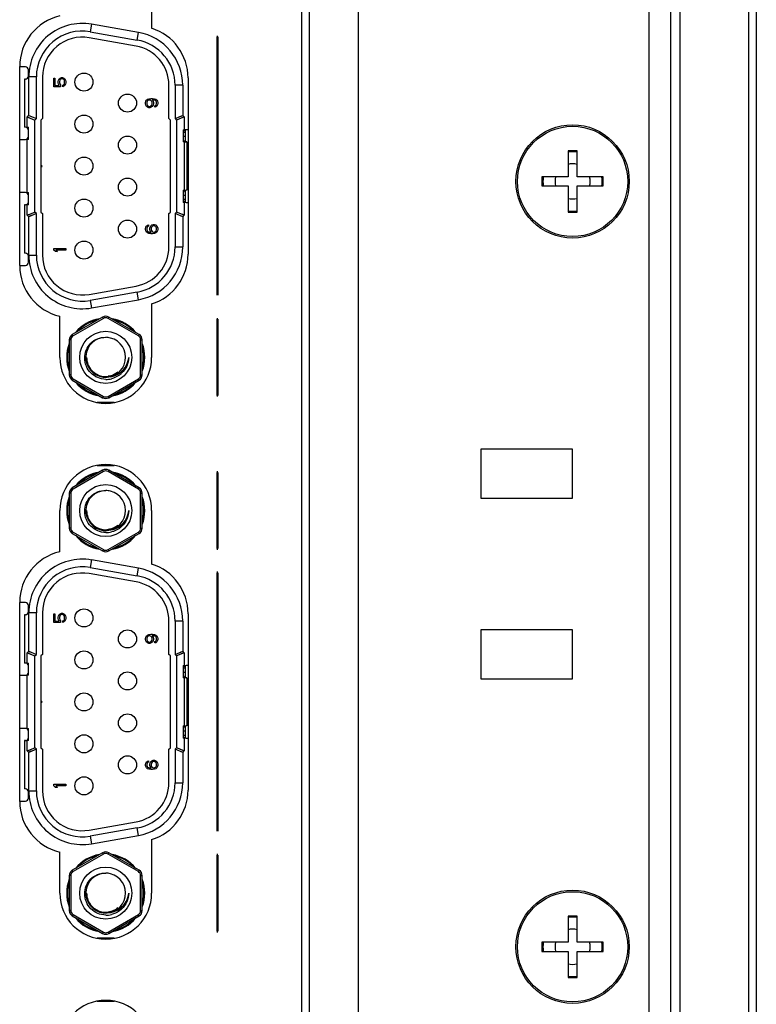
# Model space of a CAD drawing. Header units: millimetres. Extents: x 0 to 1427, y 0 to 1009.
# Tile 9 of 51: x 71 to 119, y 544 to 609. Entities that reach past the tile are written whole.
import ezdxf

# ---------------------------------------------------------------- set-up
doc = ezdxf.new("R2010")
doc.units = ezdxf.units.MM
doc.header["$LTSCALE"] = 65.395
for name, color, linetype in [('C-1-338168-2-G-3D-SHAPE', 7, 'CONTINUOUS'), ('CASE-EASYRACK_100IS-L-SHAPE', 7, 'CONTINUOUS'), ('FRONT_COVER_PPC19_AL-SHAPE', 7, 'CONTINUOUS'), ('ISO14582-M3X8-4_8-SHAPE', 7, 'CONTINUOUS'), ('NUT_M3-SHAPE', 7, 'CONTINUOUS'), ('REAR_CASE-PPC19-SHAPE', 7, 'CONTINUOUS'), ('SEALNG_GASKET-PPC19-SHAPE', 7, 'CONTINUOUS'), ('SUB_PCB_DSUB-SHAPE', 7, 'CONTINUOUS')]:
    doc.layers.add(name, color=color, linetype=linetype)

msp = doc.modelspace()

# ---------------------------------------------------------------- linework, layer by layer
at = {"layer": 'C-1-338168-2-G-3D-SHAPE', "color": 7, "linetype": 'Continuous'}
for p, q in [((75.699, 608.296), (75.612, 607.804)), ((78.759, 607.756), (75.699, 608.296)), ((78.603, 606.87), (75.543, 607.41)), ((75.612, 607.804), (78.672, 607.264)), ((78.672, 607.264), (78.759, 607.756)), ((71.371, 605.514), (71.001, 605.514)), ((71.571, 604.914), (71.571, 605.314)), ((71.321, 604.714), (71.321, 601.564)), ((71.371, 604.714), (71.321, 604.714)), ((71.591, 602.336), (71.591, 604.849)), ((72.091, 604.849), (71.591, 604.849)), ((72.091, 602.129), (72.091, 604.849)), ((72.491, 604.849), (72.491, 602.129)), ((73.221, 604.215), (73.221, 604.782)), ((73.221, 604.782), (73.306, 604.782)), ((73.306, 604.782), (73.306, 604.298)), ((73.51, 604.565), (73.527, 604.648)), ((73.527, 604.648), (73.578, 604.732)), ((73.578, 604.732), (73.647, 604.782)), ((73.613, 604.632), (73.596, 604.565)), ((73.647, 604.682), (73.613, 604.632)), ((73.647, 604.782), (73.732, 604.815)), ((73.698, 604.715), (73.647, 604.682)), ((73.749, 604.732), (73.698, 604.715)), ((73.732, 604.815), (73.8, 604.815)), ((73.783, 604.732), (73.749, 604.732)), ((73.834, 604.715), (73.783, 604.732)), ((73.8, 604.815), (73.885, 604.782)), ((73.885, 604.682), (73.834, 604.715)), ((73.885, 604.782), (73.953, 604.732)), ((73.919, 604.632), (73.885, 604.682)), ((73.936, 604.565), (73.919, 604.632)), ((73.953, 604.732), (74.004, 604.648)), ((74.004, 604.648), (74.021, 604.565)), ((73.664, 604.215), (73.221, 604.215)), ((73.306, 604.298), (73.578, 604.298)), ((73.51, 604.465), (73.51, 604.565)), ((73.527, 604.382), (73.51, 604.465)), ((73.578, 604.298), (73.527, 604.382)), ((73.596, 604.565), (73.596, 604.465)), ((73.596, 604.465), (73.613, 604.398)), ((73.613, 604.398), (73.664, 604.332)), ((73.664, 604.332), (73.664, 604.215)), ((73.817, 604.315), (73.885, 604.348)), ((73.817, 604.215), (73.817, 604.315)), ((73.885, 604.248), (73.817, 604.215)), ((73.885, 604.348), (73.919, 604.398)), ((73.953, 604.298), (73.885, 604.248)), ((73.919, 604.398), (73.936, 604.465)), ((73.936, 604.465), (73.936, 604.565)), ((74.004, 604.382), (73.953, 604.298)), ((74.021, 604.465), (74.004, 604.382)), ((74.021, 604.565), (74.021, 604.465)), ((80.751, 602.129), (80.751, 604.31)), ((81.151, 604.31), (81.151, 602.129)), ((81.651, 604.31), (81.151, 604.31)), ((81.651, 604.31), (81.651, 602.336)), ((79.238, 603.261), (79.289, 603.344)), ((79.289, 603.344), (79.357, 603.394)), ((79.357, 603.394), (79.442, 603.427)), ((79.459, 603.344), (79.408, 603.327)), ((79.442, 603.427), (79.561, 603.444)), ((79.493, 603.344), (79.459, 603.344)), ((79.544, 603.327), (79.493, 603.344)), ((79.561, 603.444), (79.681, 603.444)), ((79.681, 603.361), (79.647, 603.361)), ((79.647, 603.361), (79.715, 603.261)), ((79.681, 603.444), (79.8, 603.427)), ((79.783, 603.344), (79.681, 603.361)), ((79.834, 603.327), (79.783, 603.344)), ((79.8, 603.427), (79.885, 603.394)), ((79.885, 603.394), (79.953, 603.344)), ((79.953, 603.344), (80.004, 603.261)), ((79.221, 603.177), (79.238, 603.261)), ((79.221, 603.094), (79.221, 603.177)), ((79.238, 603.011), (79.221, 603.094)), ((79.289, 602.927), (79.238, 603.011)), ((79.357, 602.877), (79.289, 602.927)), ((79.323, 603.244), (79.306, 603.194)), ((79.306, 603.194), (79.306, 603.077)), ((79.306, 603.077), (79.323, 603.027)), ((79.357, 603.294), (79.323, 603.244)), ((79.323, 603.027), (79.357, 602.977)), ((79.408, 603.327), (79.357, 603.294)), ((79.357, 602.977), (79.408, 602.944)), ((79.442, 602.844), (79.357, 602.877)), ((79.408, 602.944), (79.459, 602.927)), ((79.51, 602.844), (79.442, 602.844)), ((79.459, 602.927), (79.493, 602.927)), ((79.493, 602.927), (79.544, 602.944)), ((79.596, 602.877), (79.51, 602.844)), ((79.596, 603.294), (79.544, 603.327)), ((79.544, 602.944), (79.596, 602.977)), ((79.63, 603.244), (79.596, 603.294)), ((79.596, 602.977), (79.63, 603.027)), ((79.664, 602.927), (79.596, 602.877)), ((79.647, 603.194), (79.63, 603.244)), ((79.63, 603.027), (79.647, 603.077)), ((79.647, 603.077), (79.647, 603.194)), ((79.715, 603.011), (79.664, 602.927)), ((79.715, 603.261), (79.732, 603.177)), ((79.732, 603.094), (79.715, 603.011)), ((79.732, 603.177), (79.732, 603.094)), ((79.885, 603.294), (79.834, 603.327)), ((79.834, 602.961), (79.885, 602.994)), ((79.834, 602.877), (79.834, 602.961)), ((79.885, 602.894), (79.834, 602.877)), ((79.919, 603.244), (79.885, 603.294)), ((79.885, 602.994), (79.919, 603.044)), ((79.953, 602.944), (79.885, 602.894)), ((79.936, 603.194), (79.919, 603.244)), ((79.919, 603.044), (79.936, 603.094)), ((79.936, 603.094), (79.936, 603.194)), ((80.004, 603.027), (79.953, 602.944)), ((80.004, 603.261), (80.021, 603.177)), ((80.021, 603.111), (80.004, 603.027)), ((80.021, 603.177), (80.021, 603.111)), ((71.591, 602.336), (71.491, 602.236)), ((71.491, 601.564), (71.491, 602.236)), ((71.491, 602.236), (71.991, 602.029)), ((71.491, 602.236), (71.573, 602.202)), ((71.573, 602.202), (71.726, 602.139)), ((71.591, 602.336), (72.091, 602.129)), ((71.991, 602.029), (72.091, 602.129)), ((72.491, 602.129), (72.391, 602.029)), ((80.851, 602.029), (80.751, 602.129)), ((81.151, 602.129), (81.651, 602.336)), ((81.151, 602.129), (81.251, 602.029)), ((81.751, 602.236), (81.251, 602.029)), ((81.416, 602.239), (81.569, 602.302)), ((81.669, 602.202), (81.516, 602.139)), ((81.569, 602.302), (81.651, 602.336)), ((81.751, 602.236), (81.651, 602.336)), ((81.751, 602.236), (81.669, 602.202)), ((81.751, 602.236), (81.751, 601.404)), ((71.371, 601.564), (71.321, 601.564)), ((71.491, 601.564), (71.571, 601.564)), ((71.571, 600.764), (71.571, 601.564)), ((71.991, 596.029), (71.991, 602.029)), ((72.391, 602.029), (72.391, 596.029)), ((80.851, 596.029), (80.851, 602.029)), ((81.251, 602.029), (81.251, 596.029)), ((81.671, 601.404), (81.671, 600.604)), ((81.671, 601.404), (81.751, 601.404)), ((81.821, 601.222), (81.671, 601.222)), ((81.821, 600.951), (81.671, 600.951)), ((81.821, 601.397), (81.821, 600.611)), ((82.001, 601.404), (81.871, 601.404)), ((71.001, 600.764), (71.371, 600.764)), ((71.491, 597.294), (71.491, 600.764)), ((71.571, 600.764), (71.491, 600.764)), ((81.751, 600.604), (81.671, 600.604)), ((81.751, 600.604), (81.751, 597.454)), ((81.921, 600.604), (81.871, 600.604)), ((81.921, 600.604), (81.921, 597.454)), ((72.471, 599.029), (72.391, 599.109)), ((72.391, 598.949), (72.471, 599.029)), ((71.371, 597.294), (71.001, 597.294)), ((71.491, 597.294), (71.571, 597.294)), ((71.571, 596.494), (71.571, 597.294)), ((81.671, 597.454), (81.671, 596.654)), ((81.671, 597.454), (81.751, 597.454)), ((81.821, 597.107), (81.671, 597.107)), ((81.821, 597.447), (81.821, 596.661)), ((81.921, 597.454), (81.871, 597.454)), ((71.321, 596.494), (71.321, 593.344)), ((71.371, 596.494), (71.321, 596.494)), ((71.491, 595.822), (71.491, 596.494)), ((71.571, 596.494), (71.491, 596.494)), ((81.821, 596.836), (81.671, 596.836)), ((81.751, 596.654), (81.671, 596.654)), ((81.751, 596.654), (81.751, 595.822)), ((81.871, 596.654), (82.001, 596.654)), ((71.491, 595.822), (71.991, 596.029)), ((71.491, 595.822), (71.574, 595.856)), ((71.491, 595.822), (71.591, 595.722)), ((71.574, 595.856), (71.726, 595.919)), ((72.091, 595.929), (71.591, 595.722)), ((71.674, 595.756), (71.591, 595.722)), ((71.591, 593.209), (71.591, 595.722)), ((71.826, 595.819), (71.674, 595.756)), ((72.091, 595.929), (71.991, 596.029)), ((72.091, 593.209), (72.091, 595.929)), ((72.391, 596.029), (72.491, 595.929)), ((72.491, 595.929), (72.491, 593.209)), ((80.751, 595.929), (80.851, 596.029)), ((80.751, 593.749), (80.751, 595.929)), ((81.251, 596.029), (81.151, 595.929)), ((81.151, 595.929), (81.151, 593.749)), ((81.651, 595.722), (81.151, 595.929)), ((81.751, 595.822), (81.251, 596.029)), ((81.669, 595.856), (81.516, 595.919)), ((81.651, 595.722), (81.751, 595.822)), ((81.651, 595.722), (81.651, 593.749)), ((81.751, 595.822), (81.669, 595.856)), ((79.221, 594.947), (79.238, 595.031)), ((79.238, 595.031), (79.289, 595.114)), ((79.289, 595.114), (79.357, 595.164)), ((79.323, 595.014), (79.306, 594.964)), ((79.357, 595.064), (79.323, 595.014)), ((79.357, 595.164), (79.408, 595.181)), ((79.408, 595.097), (79.357, 595.064)), ((79.408, 595.181), (79.408, 595.097)), ((79.51, 594.964), (79.527, 595.047)), ((79.527, 595.047), (79.578, 595.131)), ((79.578, 595.131), (79.63, 595.181)), ((79.613, 595.031), (79.596, 594.981)), ((79.596, 594.981), (79.596, 594.864)), ((79.647, 595.081), (79.613, 595.031)), ((79.63, 595.181), (79.715, 595.214)), ((79.681, 595.114), (79.647, 595.081)), ((79.732, 595.131), (79.681, 595.114)), ((79.715, 595.214), (79.8, 595.214)), ((79.783, 595.131), (79.732, 595.131)), ((79.834, 595.114), (79.783, 595.131)), ((79.8, 595.214), (79.885, 595.181)), ((79.885, 595.081), (79.834, 595.114)), ((79.885, 595.181), (79.953, 595.131)), ((79.919, 595.031), (79.885, 595.081)), ((79.936, 594.981), (79.919, 595.031)), ((79.936, 594.864), (79.936, 594.981)), ((79.953, 595.131), (80.004, 595.047)), ((80.004, 595.047), (80.021, 594.964)), ((79.221, 594.881), (79.221, 594.947)), ((79.238, 594.797), (79.221, 594.881)), ((79.289, 594.714), (79.238, 594.797)), ((79.357, 594.664), (79.289, 594.714)), ((79.306, 594.964), (79.306, 594.864)), ((79.306, 594.864), (79.323, 594.814)), ((79.323, 594.814), (79.357, 594.764)), ((79.357, 594.764), (79.408, 594.731)), ((79.442, 594.631), (79.357, 594.664)), ((79.408, 594.731), (79.459, 594.714)), ((79.561, 594.614), (79.442, 594.631)), ((79.459, 594.714), (79.561, 594.697)), ((79.51, 594.881), (79.51, 594.964)), ((79.527, 594.797), (79.51, 594.881)), ((79.596, 594.697), (79.527, 594.797)), ((79.561, 594.697), (79.596, 594.697)), ((79.681, 594.614), (79.561, 594.614)), ((79.596, 594.864), (79.613, 594.814)), ((79.613, 594.814), (79.647, 594.764)), ((79.647, 594.764), (79.681, 594.731)), ((79.681, 594.731), (79.732, 594.714)), ((79.8, 594.631), (79.681, 594.614)), ((79.732, 594.714), (79.783, 594.714)), ((79.783, 594.714), (79.834, 594.731)), ((79.885, 594.664), (79.8, 594.631)), ((79.834, 594.731), (79.885, 594.764)), ((79.885, 594.764), (79.919, 594.814)), ((79.953, 594.714), (79.885, 594.664)), ((79.919, 594.814), (79.936, 594.864)), ((80.004, 594.797), (79.953, 594.714)), ((80.021, 594.881), (80.004, 594.797)), ((80.021, 594.964), (80.021, 594.881)), ((81.151, 593.749), (81.651, 593.749)), ((71.371, 593.344), (71.321, 593.344)), ((71.571, 592.744), (71.571, 593.144)), ((71.591, 593.209), (72.091, 593.209)), ((73.221, 593.543), (73.221, 593.643)), ((73.221, 593.643), (74.021, 593.643)), ((73.34, 593.443), (73.221, 593.543)), ((73.476, 593.443), (73.34, 593.443)), ((74.021, 593.543), (73.357, 593.543)), ((73.357, 593.543), (73.476, 593.443)), ((74.021, 593.643), (74.021, 593.543)), ((71.001, 592.544), (71.371, 592.544)), ((75.543, 590.649), (78.603, 591.188)), ((78.672, 590.794), (75.612, 590.255)), ((78.759, 590.302), (78.672, 590.794)), ((75.612, 590.255), (75.699, 589.762)), ((75.699, 589.762), (78.759, 590.302)), ((77.182, 583.584), (76.06, 583.584)), ((76.06, 579.474), (77.182, 579.474)), ((75.699, 573.296), (75.612, 572.804)), ((78.759, 572.756), (75.699, 573.296)), ((75.612, 572.804), (78.672, 572.264)), ((78.672, 572.264), (78.759, 572.756)), ((78.603, 571.87), (75.543, 572.41)), ((71.371, 570.514), (71.001, 570.514)), ((71.571, 569.914), (71.571, 570.314)), ((71.371, 569.714), (71.321, 569.714)), ((71.321, 569.714), (71.321, 566.564)), ((72.091, 569.849), (71.591, 569.849)), ((71.591, 567.336), (71.591, 569.849)), ((72.091, 567.129), (72.091, 569.849)), ((72.491, 569.849), (72.491, 567.129)), ((73.221, 569.782), (73.306, 569.782)), ((73.221, 569.215), (73.221, 569.782)), ((73.306, 569.782), (73.306, 569.298)), ((73.306, 569.298), (73.578, 569.298)), ((73.51, 569.565), (73.527, 569.648)), ((73.51, 569.465), (73.51, 569.565)), ((73.527, 569.382), (73.51, 569.465)), ((73.527, 569.648), (73.578, 569.732)), ((73.578, 569.298), (73.527, 569.382)), ((73.578, 569.732), (73.647, 569.782)), ((73.613, 569.632), (73.596, 569.565)), ((73.596, 569.565), (73.596, 569.465)), ((73.596, 569.465), (73.613, 569.398)), ((73.647, 569.682), (73.613, 569.632)), ((73.613, 569.398), (73.664, 569.332)), ((73.647, 569.782), (73.732, 569.815)), ((73.698, 569.715), (73.647, 569.682)), ((73.664, 569.332), (73.664, 569.215)), ((73.749, 569.732), (73.698, 569.715)), ((73.732, 569.815), (73.8, 569.815)), ((73.783, 569.732), (73.749, 569.732)), ((73.834, 569.715), (73.783, 569.732)), ((73.8, 569.815), (73.885, 569.782)), ((73.817, 569.315), (73.885, 569.348)), ((73.817, 569.215), (73.817, 569.315)), ((73.885, 569.682), (73.834, 569.715)), ((73.885, 569.782), (73.953, 569.732)), ((73.919, 569.632), (73.885, 569.682)), ((73.885, 569.348), (73.919, 569.398)), ((73.953, 569.298), (73.885, 569.248)), ((73.936, 569.565), (73.919, 569.632)), ((73.919, 569.398), (73.936, 569.465)), ((73.936, 569.465), (73.936, 569.565)), ((73.953, 569.732), (74.004, 569.648)), ((74.004, 569.382), (73.953, 569.298)), ((74.004, 569.648), (74.021, 569.565)), ((74.021, 569.465), (74.004, 569.382)), ((74.021, 569.565), (74.021, 569.465)), ((80.751, 567.129), (80.751, 569.31)), ((81.651, 569.31), (81.151, 569.31)), ((81.151, 569.31), (81.151, 567.129)), ((81.651, 569.31), (81.651, 567.336)), ((73.664, 569.215), (73.221, 569.215)), ((73.885, 569.248), (73.817, 569.215)), ((79.221, 568.177), (79.238, 568.261)), ((79.221, 568.094), (79.221, 568.177)), ((79.238, 568.011), (79.221, 568.094)), ((79.238, 568.261), (79.289, 568.344)), ((79.289, 567.927), (79.238, 568.011)), ((79.289, 568.344), (79.357, 568.394)), ((79.323, 568.244), (79.306, 568.194)), ((79.306, 568.194), (79.306, 568.077)), ((79.306, 568.077), (79.323, 568.027)), ((79.357, 568.294), (79.323, 568.244)), ((79.323, 568.027), (79.357, 567.977)), ((79.357, 568.394), (79.442, 568.427)), ((79.408, 568.327), (79.357, 568.294)), ((79.357, 567.977), (79.408, 567.944)), ((79.459, 568.344), (79.408, 568.327)), ((79.442, 568.427), (79.561, 568.444)), ((79.493, 568.344), (79.459, 568.344)), ((79.544, 568.327), (79.493, 568.344)), ((79.596, 568.294), (79.544, 568.327)), ((79.544, 567.944), (79.596, 567.977)), ((79.561, 568.444), (79.681, 568.444)), ((79.63, 568.244), (79.596, 568.294)), ((79.596, 567.977), (79.63, 568.027)), ((79.647, 568.194), (79.63, 568.244)), ((79.63, 568.027), (79.647, 568.077)), ((79.681, 568.361), (79.647, 568.361)), ((79.647, 568.361), (79.715, 568.261)), ((79.647, 568.077), (79.647, 568.194)), ((79.715, 568.011), (79.664, 567.927)), ((79.681, 568.444), (79.8, 568.427)), ((79.783, 568.344), (79.681, 568.361)), ((79.715, 568.261), (79.732, 568.177)), ((79.732, 568.094), (79.715, 568.011)), ((79.732, 568.177), (79.732, 568.094)), ((79.834, 568.327), (79.783, 568.344)), ((79.8, 568.427), (79.885, 568.394)), ((79.885, 568.294), (79.834, 568.327)), ((79.834, 567.961), (79.885, 567.994)), ((79.885, 568.394), (79.953, 568.344)), ((79.919, 568.244), (79.885, 568.294)), ((79.885, 567.994), (79.919, 568.044)), ((79.936, 568.194), (79.919, 568.244)), ((79.919, 568.044), (79.936, 568.094)), ((79.936, 568.094), (79.936, 568.194)), ((79.953, 568.344), (80.004, 568.261)), ((80.004, 568.027), (79.953, 567.944)), ((80.004, 568.261), (80.021, 568.177)), ((80.021, 568.111), (80.004, 568.027)), ((80.021, 568.177), (80.021, 568.111)), ((71.591, 567.336), (71.491, 567.236)), ((71.591, 567.336), (72.091, 567.129)), ((79.357, 567.877), (79.289, 567.927)), ((79.442, 567.844), (79.357, 567.877)), ((79.408, 567.944), (79.459, 567.927)), ((79.51, 567.844), (79.442, 567.844)), ((79.459, 567.927), (79.493, 567.927)), ((79.493, 567.927), (79.544, 567.944)), ((79.596, 567.877), (79.51, 567.844)), ((79.664, 567.927), (79.596, 567.877)), ((79.834, 567.877), (79.834, 567.961)), ((79.885, 567.894), (79.834, 567.877)), ((79.953, 567.944), (79.885, 567.894)), ((81.151, 567.129), (81.651, 567.336)), ((81.569, 567.302), (81.651, 567.336)), ((81.751, 567.236), (81.651, 567.336)), ((71.491, 567.236), (71.991, 567.029)), ((71.491, 567.236), (71.573, 567.202)), ((71.491, 566.564), (71.491, 567.236)), ((71.573, 567.202), (71.726, 567.139)), ((71.991, 567.029), (72.091, 567.129)), ((71.991, 561.029), (71.991, 567.029)), ((72.491, 567.129), (72.391, 567.029)), ((72.391, 567.029), (72.391, 561.029)), ((80.851, 567.029), (80.751, 567.129)), ((80.851, 561.029), (80.851, 567.029)), ((81.151, 567.129), (81.251, 567.029)), ((81.751, 567.236), (81.251, 567.029)), ((81.251, 567.029), (81.251, 561.029)), ((81.416, 567.239), (81.569, 567.302)), ((81.669, 567.202), (81.516, 567.139)), ((81.751, 567.236), (81.669, 567.202)), ((81.751, 567.236), (81.751, 566.404)), ((71.371, 566.564), (71.321, 566.564)), ((71.491, 566.564), (71.571, 566.564)), ((71.571, 565.764), (71.571, 566.564)), ((81.671, 566.404), (81.751, 566.404)), ((81.671, 566.404), (81.671, 565.604)), ((81.821, 566.222), (81.671, 566.222)), ((81.821, 566.397), (81.821, 565.611)), ((82.001, 566.404), (81.871, 566.404)), ((71.001, 565.764), (71.371, 565.764)), ((71.571, 565.764), (71.491, 565.764)), ((71.491, 562.294), (71.491, 565.764)), ((81.821, 565.951), (81.671, 565.951)), ((81.751, 565.604), (81.671, 565.604)), ((81.751, 565.604), (81.751, 562.454)), ((81.921, 565.604), (81.871, 565.604)), ((81.921, 565.604), (81.921, 562.454)), ((72.471, 564.029), (72.391, 564.109)), ((72.391, 563.949), (72.471, 564.029)), ((71.371, 562.294), (71.001, 562.294)), ((71.491, 562.294), (71.571, 562.294)), ((71.571, 561.494), (71.571, 562.294)), ((81.671, 562.454), (81.751, 562.454)), ((81.671, 562.454), (81.671, 561.654)), ((81.821, 562.447), (81.821, 561.661)), ((81.921, 562.454), (81.871, 562.454)), ((81.821, 562.107), (81.671, 562.107)), ((81.821, 561.836), (81.671, 561.836)), ((81.751, 561.654), (81.671, 561.654)), ((81.751, 561.654), (81.751, 560.822)), ((81.871, 561.654), (82.001, 561.654)), ((71.371, 561.494), (71.321, 561.494)), ((71.321, 561.494), (71.321, 558.344)), ((71.571, 561.494), (71.491, 561.494)), ((71.491, 560.822), (71.491, 561.494)), ((71.491, 560.822), (71.991, 561.029)), ((71.574, 560.856), (71.726, 560.919)), ((72.091, 560.929), (71.591, 560.722)), ((72.091, 560.929), (71.991, 561.029)), ((72.091, 558.209), (72.091, 560.929)), ((72.391, 561.029), (72.491, 560.929)), ((72.491, 560.929), (72.491, 558.209)), ((80.751, 560.929), (80.851, 561.029)), ((80.751, 558.749), (80.751, 560.929)), ((81.251, 561.029), (81.151, 560.929)), ((81.651, 560.722), (81.151, 560.929)), ((81.151, 560.929), (81.151, 558.749)), ((81.751, 560.822), (81.251, 561.029)), ((81.669, 560.856), (81.516, 560.919)), ((71.491, 560.822), (71.574, 560.856)), ((71.491, 560.822), (71.591, 560.722)), ((71.674, 560.756), (71.591, 560.722)), ((71.591, 558.209), (71.591, 560.722)), ((71.826, 560.819), (71.674, 560.756)), ((81.651, 560.722), (81.751, 560.822)), ((81.651, 560.722), (81.651, 558.749)), ((81.751, 560.822), (81.669, 560.856)), ((79.221, 559.947), (79.238, 560.031)), ((79.221, 559.881), (79.221, 559.947)), ((79.238, 559.797), (79.221, 559.881)), ((79.238, 560.031), (79.289, 560.114)), ((79.289, 559.714), (79.238, 559.797)), ((79.289, 560.114), (79.357, 560.164)), ((79.357, 559.664), (79.289, 559.714)), ((79.323, 560.014), (79.306, 559.964)), ((79.306, 559.964), (79.306, 559.864)), ((79.306, 559.864), (79.323, 559.814)), ((79.357, 560.064), (79.323, 560.014)), ((79.323, 559.814), (79.357, 559.764)), ((79.357, 560.164), (79.408, 560.181)), ((79.408, 560.097), (79.357, 560.064)), ((79.357, 559.764), (79.408, 559.731)), ((79.442, 559.631), (79.357, 559.664)), ((79.408, 560.181), (79.408, 560.097)), ((79.408, 559.731), (79.459, 559.714)), ((79.561, 559.614), (79.442, 559.631)), ((79.459, 559.714), (79.561, 559.697)), ((79.51, 559.964), (79.527, 560.047)), ((79.51, 559.881), (79.51, 559.964)), ((79.527, 559.797), (79.51, 559.881)), ((79.527, 560.047), (79.578, 560.131)), ((79.596, 559.697), (79.527, 559.797)), ((79.561, 559.697), (79.596, 559.697)), ((79.681, 559.614), (79.561, 559.614)), ((79.578, 560.131), (79.63, 560.181)), ((79.613, 560.031), (79.596, 559.981)), ((79.596, 559.981), (79.596, 559.864)), ((79.596, 559.864), (79.613, 559.814)), ((79.647, 560.081), (79.613, 560.031)), ((79.613, 559.814), (79.647, 559.764)), ((79.63, 560.181), (79.715, 560.214)), ((79.681, 560.114), (79.647, 560.081)), ((79.647, 559.764), (79.681, 559.731)), ((79.732, 560.131), (79.681, 560.114)), ((79.681, 559.731), (79.732, 559.714)), ((79.8, 559.631), (79.681, 559.614)), ((79.715, 560.214), (79.8, 560.214)), ((79.783, 560.131), (79.732, 560.131)), ((79.732, 559.714), (79.783, 559.714)), ((79.834, 560.114), (79.783, 560.131)), ((79.783, 559.714), (79.834, 559.731)), ((79.8, 560.214), (79.885, 560.181)), ((79.885, 559.664), (79.8, 559.631)), ((79.885, 560.081), (79.834, 560.114)), ((79.834, 559.731), (79.885, 559.764)), ((79.885, 560.181), (79.953, 560.131)), ((79.919, 560.031), (79.885, 560.081)), ((79.885, 559.764), (79.919, 559.814)), ((79.953, 559.714), (79.885, 559.664)), ((79.936, 559.981), (79.919, 560.031)), ((79.919, 559.814), (79.936, 559.864)), ((79.936, 559.864), (79.936, 559.981)), ((79.953, 560.131), (80.004, 560.047)), ((80.004, 559.797), (79.953, 559.714)), ((80.004, 560.047), (80.021, 559.964)), ((80.021, 559.881), (80.004, 559.797)), ((80.021, 559.964), (80.021, 559.881)), ((71.371, 558.344), (71.321, 558.344)), ((73.221, 558.643), (74.021, 558.643)), ((73.221, 558.543), (73.221, 558.643)), ((73.34, 558.443), (73.221, 558.543)), ((73.476, 558.443), (73.34, 558.443)), ((74.021, 558.543), (73.357, 558.543)), ((73.357, 558.543), (73.476, 558.443)), ((74.021, 558.643), (74.021, 558.543)), ((81.151, 558.749), (81.651, 558.749)), ((71.571, 557.744), (71.571, 558.144)), ((71.591, 558.209), (72.091, 558.209)), ((71.001, 557.544), (71.371, 557.544)), ((75.543, 555.649), (78.603, 556.188)), ((78.672, 555.794), (75.612, 555.255)), ((78.759, 555.302), (78.672, 555.794)), ((75.612, 555.255), (75.699, 554.762)), ((75.699, 554.762), (78.759, 555.302)), ((77.182, 548.584), (76.06, 548.584)), ((76.06, 544.474), (77.182, 544.474))]:
    msp.add_line(p, q, dxfattribs=at)
for points in [[(71.591, 602.336), (71.674, 602.302), (71.752, 602.269)], [(81.651, 595.722), (81.569, 595.756), (81.49, 595.789)], [(71.591, 567.336), (71.674, 567.302), (71.752, 567.269)], [(81.651, 560.722), (81.569, 560.756), (81.49, 560.789)]]:
    msp.add_lwpolyline(points, dxfattribs=at)
for centre in [(75.199, 604.515), (78.044, 603.144), (75.199, 601.772), (78.044, 600.401), (75.199, 599.029), (78.044, 597.657), (75.199, 596.286), (78.044, 594.914), (75.199, 593.543), (75.199, 569.515), (78.044, 568.144), (75.199, 566.772), (78.044, 565.401), (75.199, 564.029), (78.044, 562.657), (75.199, 561.286), (78.044, 559.914), (75.199, 558.543)]:
    msp.add_circle(centre, 0.59, dxfattribs=at)
for centre, radius, start, end in [((75.091, 604.849), 3.5, 80, 180), ((75.091, 604.849), 3, 80, 180), ((75.091, 604.849), 2.6, 80, 180), ((78.151, 604.31), 3, 0, 80), ((78.151, 604.31), 3.5, 0, 80), ((78.151, 604.31), 2.6, 0, 80), ((71.371, 605.314), 0.2, 0, 90), ((71.371, 604.914), 0.2, 270, 0), ((71.371, 601.364), 0.2, 0, 90), ((71.371, 600.964), 0.2, 270, 0), ((81.871, 601.204), 0.2, 90, 180), ((81.871, 600.804), 0.2, 180, 270), ((71.371, 597.094), 0.2, 0, 90), ((81.871, 597.254), 0.2, 90, 180), ((71.371, 596.694), 0.2, 270, 0), ((81.871, 596.854), 0.2, 180, 270), ((78.151, 593.749), 2.6, 280, 0), ((78.151, 593.749), 3, 280, 0), ((78.151, 593.749), 3.5, 280, 0), ((71.371, 593.144), 0.2, 0, 90), ((75.091, 593.209), 3.5, 180, 280), ((75.091, 593.209), 3, 180, 280), ((75.091, 593.209), 2.6, 180, 280), ((71.371, 592.744), 0.2, 270, 0), ((76.621, 586.534), 2.55, 99.26755, 140.71922), ((76.621, 586.534), 2.5, 102.33644, 137.62864), ((76.621, 586.534), 2.55, 39.27494, 80.73038), ((76.621, 586.534), 2.5, 42.33844, 77.65397), ((76.621, 586.534), 2.55, 159.27748, 200.72411), ((76.621, 586.534), 2.5, 162.32608, 197.64945), ((76.621, 586.534), 2.5, 342.32608, 17.64945), ((76.621, 586.534), 2.55, 339.27748, 20.72411), ((76.621, 586.534), 2.55, 219.27494, 260.73038), ((76.621, 586.534), 2.5, 222.33844, 257.65397), ((76.621, 586.534), 2.55, 279.26755, 320.71922), ((76.621, 586.534), 2.5, 282.33644, 317.62864), ((76.621, 576.524), 2.55, 99.26755, 140.71922), ((76.621, 576.524), 2.5, 102.33644, 137.62864), ((76.621, 576.524), 2.55, 39.27494, 80.73038), ((76.621, 576.524), 2.5, 42.33844, 77.65397), ((76.621, 576.524), 2.55, 159.27748, 200.72411), ((76.621, 576.524), 2.5, 162.32608, 197.64945), ((76.621, 576.524), 2.5, 342.32608, 17.64945), ((76.621, 576.524), 2.55, 339.27748, 20.72411), ((76.621, 576.524), 2.55, 219.27494, 260.73038), ((76.621, 576.524), 2.5, 222.33844, 257.65397), ((76.621, 576.524), 2.55, 279.26755, 320.71922), ((76.621, 576.524), 2.5, 282.33644, 317.62864), ((75.091, 569.849), 3.5, 80, 180), ((75.091, 569.849), 3, 80, 180), ((78.151, 569.31), 3.5, 0, 80), ((75.091, 569.849), 2.6, 80, 180), ((78.151, 569.31), 2.6, 0, 80), ((78.151, 569.31), 3, 0, 80), ((71.371, 570.314), 0.2, 0, 90), ((71.371, 569.914), 0.2, 270, 0), ((71.371, 566.364), 0.2, 0, 90), ((81.871, 566.204), 0.2, 90, 180), ((71.371, 565.964), 0.2, 270, 0), ((81.871, 565.804), 0.2, 180, 270), ((71.371, 562.094), 0.2, 0, 90), ((81.871, 562.254), 0.2, 90, 180), ((71.371, 561.694), 0.2, 270, 0), ((81.871, 561.854), 0.2, 180, 270), ((71.371, 558.144), 0.2, 0, 90), ((78.151, 558.749), 2.6, 280, 0), ((78.151, 558.749), 3, 280, 0), ((78.151, 558.749), 3.5, 280, 0), ((71.371, 557.744), 0.2, 270, 0), ((75.091, 558.209), 3.5, 180, 280), ((75.091, 558.209), 3, 180, 280), ((75.091, 558.209), 2.6, 180, 280), ((76.621, 551.534), 2.55, 99.26755, 140.71922), ((76.621, 551.534), 2.5, 102.33644, 137.62864), ((76.621, 551.534), 2.55, 39.27494, 80.73038), ((76.621, 551.534), 2.5, 42.33844, 77.65397), ((76.621, 551.534), 2.55, 159.27748, 200.72411), ((76.621, 551.534), 2.5, 162.32608, 197.64945), ((76.621, 551.534), 2.5, 342.32608, 17.64945), ((76.621, 551.534), 2.55, 339.27748, 20.72411), ((76.621, 551.534), 2.55, 219.27494, 260.73038), ((76.621, 551.534), 2.5, 222.33844, 257.65397), ((76.621, 551.534), 2.55, 279.26755, 320.71922), ((76.621, 551.534), 2.5, 282.33644, 317.62864)]:
    msp.add_arc(centre, radius, start, end, dxfattribs=at)
at = {"layer": 'CASE-EASYRACK_100IS-L-SHAPE', "color": 7, "linetype": 'Continuous'}
msp.add_line((72.471, 564.029), (72.391, 564.029), dxfattribs=at)
at = {"layer": 'FRONT_COVER_PPC19_AL-SHAPE', "color": 7, "linetype": 'Continuous'}
for p, q in [((114.121, 731.029), (114.121, 415.029)), ((118.621, 731.029), (118.621, 415.029)), ((119.121, 730.529), (119.121, 415.529))]:
    msp.add_line(p, q, dxfattribs=at)
at = {"layer": 'ISO14582-M3X8-4_8-SHAPE', "color": 7, "linetype": 'Continuous'}
for p, q in [((107.421, 600.029), (106.821, 600.029)), ((106.821, 600.029), (106.821, 598.329)), ((107.421, 598.329), (107.421, 600.029)), ((106.821, 598.329), (105.121, 598.329)), ((105.121, 598.329), (105.121, 597.729)), ((109.121, 598.329), (107.421, 598.329)), ((109.121, 597.729), (109.121, 598.329)), ((105.121, 597.729), (106.821, 597.729)), ((106.821, 597.729), (106.821, 596.029)), ((107.421, 597.729), (109.121, 597.729)), ((107.421, 596.029), (107.421, 597.729)), ((106.821, 596.029), (107.421, 596.029)), ((107.421, 550.029), (106.821, 550.029)), ((106.821, 550.029), (106.821, 548.329)), ((107.421, 548.329), (107.421, 550.029)), ((106.821, 548.329), (105.121, 548.329)), ((105.121, 548.329), (105.121, 547.729)), ((109.121, 548.329), (107.421, 548.329)), ((109.121, 547.729), (109.121, 548.329)), ((105.121, 547.729), (106.821, 547.729)), ((106.821, 547.729), (106.821, 546.029)), ((107.421, 547.729), (109.121, 547.729)), ((107.421, 546.029), (107.421, 547.729)), ((106.821, 546.029), (107.421, 546.029))]:
    msp.add_line(p, q, dxfattribs=at)
for centre in [(107.121, 598.029), (107.121, 548.029)]:
    msp.add_circle(centre, 3.7, dxfattribs=at)
for centre, start, end in [((107.121, 598.029), 81.10413, 98.89587), ((107.121, 598.029), 171.10413, 188.89587), ((107.121, 598.029), 351.10413, 8.89587), ((107.121, 598.029), 261.10413, 278.89587), ((107.121, 548.029), 81.10413, 98.89587), ((107.121, 548.029), 171.10413, 188.89587), ((107.121, 548.029), 351.10413, 8.89587), ((107.121, 548.029), 261.10413, 278.89587)]:
    msp.add_arc(centre, 1.94, start, end, dxfattribs=at)
at = {"layer": 'ISO14582-M3X8-4_8-SHAPE', "color": 2, "linetype": 'Continuous'}
for centre, start, end in [((107.121, 598.029), 74.87541, 105.12407), ((107.121, 598.029), 164.87764, 195), ((107.121, 598.029), 344.87624, 15.12376), ((107.121, 598.029), 255, 285.12459), ((107.121, 548.029), 74.87541, 105.12407), ((107.121, 548.029), 164.87764, 195), ((107.121, 548.029), 344.87624, 15.12376), ((107.121, 548.029), 255, 285.12459)]:
    msp.add_arc(centre, 1.15, start, end, dxfattribs=at)
at = {"layer": 'NUT_M3-SHAPE', "color": 7, "linetype": 'Continuous'}
for p, q in [((76.421, 589.169), (74.439, 588.025)), ((76.471, 589.082), (74.489, 587.938)), ((76.471, 589.082), (76.421, 589.169)), ((76.771, 589.082), (76.821, 589.169)), ((78.753, 587.938), (76.771, 589.082)), ((78.803, 588.025), (76.821, 589.169)), ((74.489, 587.938), (74.439, 588.025)), ((78.753, 587.938), (78.803, 588.025)), ((74.239, 587.678), (74.239, 585.39)), ((74.339, 587.678), (74.239, 587.678)), ((74.339, 587.678), (74.339, 585.39)), ((78.903, 585.39), (78.903, 587.678)), ((78.903, 587.678), (79.003, 587.678)), ((79.003, 585.39), (79.003, 587.678)), ((75.334, 586.534), (75.371, 586.534)), ((74.339, 585.39), (74.239, 585.39)), ((78.903, 585.39), (79.003, 585.39)), ((74.489, 585.13), (74.439, 585.044)), ((74.439, 585.044), (76.421, 583.9)), ((74.489, 585.13), (76.471, 583.986)), ((76.771, 583.986), (78.753, 585.13)), ((76.821, 583.9), (78.803, 585.044)), ((78.753, 585.13), (78.803, 585.044)), ((76.471, 583.986), (76.421, 583.9)), ((76.771, 583.986), (76.821, 583.9)), ((76.421, 579.159), (74.439, 578.015)), ((76.471, 579.072), (74.489, 577.928)), ((76.471, 579.072), (76.421, 579.159)), ((76.771, 579.072), (76.821, 579.159)), ((78.753, 577.928), (76.771, 579.072)), ((78.803, 578.015), (76.821, 579.159)), ((74.239, 577.668), (74.239, 575.38)), ((74.339, 577.668), (74.239, 577.668)), ((74.339, 577.668), (74.339, 575.38)), ((74.489, 577.928), (74.439, 578.015)), ((78.753, 577.928), (78.803, 578.015)), ((78.903, 575.38), (78.903, 577.668)), ((78.903, 577.668), (79.003, 577.668)), ((79.003, 575.38), (79.003, 577.668)), ((75.334, 576.524), (75.371, 576.524)), ((74.339, 575.38), (74.239, 575.38)), ((74.489, 575.12), (74.439, 575.034)), ((74.489, 575.12), (76.471, 573.976)), ((76.771, 573.976), (78.753, 575.12)), ((78.753, 575.12), (78.803, 575.034)), ((78.903, 575.38), (79.003, 575.38)), ((74.439, 575.034), (76.421, 573.89)), ((76.821, 573.89), (78.803, 575.034)), ((76.471, 573.976), (76.421, 573.89)), ((76.771, 573.976), (76.821, 573.89)), ((76.421, 554.169), (74.439, 553.025)), ((76.471, 554.082), (74.489, 552.938)), ((76.471, 554.082), (76.421, 554.169)), ((76.771, 554.082), (76.821, 554.169)), ((78.753, 552.938), (76.771, 554.082)), ((78.803, 553.025), (76.821, 554.169)), ((74.339, 552.678), (74.239, 552.678)), ((74.239, 552.678), (74.239, 550.39)), ((74.339, 552.678), (74.339, 550.39)), ((74.489, 552.938), (74.439, 553.025)), ((78.753, 552.938), (78.803, 553.025)), ((78.903, 552.678), (79.003, 552.678)), ((78.903, 550.39), (78.903, 552.678)), ((79.003, 550.39), (79.003, 552.678)), ((75.334, 551.534), (75.371, 551.534)), ((74.339, 550.39), (74.239, 550.39)), ((74.489, 550.13), (74.439, 550.044)), ((74.439, 550.044), (76.421, 548.9)), ((74.489, 550.13), (76.471, 548.986)), ((76.771, 548.986), (78.753, 550.13)), ((76.821, 548.9), (78.803, 550.044)), ((78.753, 550.13), (78.803, 550.044)), ((78.903, 550.39), (79.003, 550.39)), ((76.471, 548.986), (76.421, 548.9)), ((76.771, 548.986), (76.821, 548.9))]:
    msp.add_line(p, q, dxfattribs=at)
for centre in [(76.621, 586.534), (76.621, 576.524), (76.621, 551.534)]:
    msp.add_circle(centre, 1.7, dxfattribs=at)
for centre, radius, start, end in [((76.621, 588.822), 0.4, 60, 120), ((76.621, 588.822), 0.3, 60, 120), ((74.639, 587.678), 0.4, 120, 180), ((74.639, 587.678), 0.3, 120, 180), ((78.603, 587.678), 0.3, 0, 60), ((78.603, 587.678), 0.4, 0, 60), ((76.621, 586.534), 1.3, 90, 76.07695), ((76.58, 586.535), 1.309, 74.33312, 88.21812), ((76.621, 586.534), 1.25, 179.99961, 222.99159), ((74.639, 585.39), 0.4, 180, 240), ((74.639, 585.39), 0.3, 180, 240), ((76.624, 586.538), 1.255, 223.03215, 233.82825), ((76.621, 586.533), 1.249, 277.3093, 288.21406), ((76.652, 586.561), 1.466, 305.91454, 313.41196), ((78.603, 585.39), 0.3, 300, 0), ((78.603, 585.39), 0.4, 300, 0), ((76.621, 586.536), 1.252, 266.42942, 277.31292), ((76.66, 586.546), 1.449, 268.44075, 283.41362), ((76.621, 584.246), 0.4, 240, 300), ((76.621, 584.246), 0.3, 240, 300), ((76.621, 578.812), 0.4, 60, 120), ((76.621, 578.812), 0.3, 60, 120), ((74.639, 577.668), 0.4, 120, 180), ((74.639, 577.668), 0.3, 120, 180), ((76.621, 576.524), 1.3, 90, 76.07695), ((76.58, 576.525), 1.309, 74.33312, 88.21812), ((78.603, 577.668), 0.3, 0, 60), ((78.603, 577.668), 0.4, 0, 60), ((76.621, 576.524), 1.25, 179.99961, 222.99159), ((74.639, 575.38), 0.4, 180, 240), ((74.639, 575.38), 0.3, 180, 240), ((76.624, 576.528), 1.255, 223.03215, 233.82825), ((76.621, 576.526), 1.252, 266.42942, 277.31292), ((76.66, 576.536), 1.449, 268.44075, 283.41362), ((76.621, 576.523), 1.249, 277.3093, 288.21406), ((76.652, 576.551), 1.466, 305.91454, 313.41196), ((78.603, 575.38), 0.3, 300, 0), ((78.603, 575.38), 0.4, 300, 0), ((76.621, 574.236), 0.4, 240, 300), ((76.621, 574.236), 0.3, 240, 300), ((76.621, 553.822), 0.4, 60, 120), ((76.621, 553.822), 0.3, 60, 120), ((74.639, 552.678), 0.4, 120, 180), ((74.639, 552.678), 0.3, 120, 180), ((76.621, 551.534), 1.3, 90, 76.07695), ((76.58, 551.535), 1.309, 74.33312, 88.21812), ((78.603, 552.678), 0.3, 0, 60), ((78.603, 552.678), 0.4, 0, 60), ((76.621, 551.534), 1.25, 179.99961, 222.99159), ((76.624, 551.538), 1.255, 223.03215, 233.82825), ((74.639, 550.39), 0.4, 180, 240), ((74.639, 550.39), 0.3, 180, 240), ((76.621, 551.536), 1.252, 266.42942, 277.31292), ((76.66, 551.546), 1.449, 268.44075, 283.41362), ((76.621, 551.533), 1.249, 277.3093, 288.21406), ((76.652, 551.561), 1.466, 305.91454, 313.41196), ((78.603, 550.39), 0.3, 300, 0), ((78.603, 550.39), 0.4, 300, 0), ((76.621, 549.246), 0.4, 240, 300), ((76.621, 549.246), 0.3, 240, 300)]:
    msp.add_arc(centre, radius, start, end, dxfattribs=at)
for points, knots in [([(76.621, 585.097), (76.443, 585.103), (76.084, 585.182), (75.629, 585.489), (75.323, 585.945), (75.211, 586.484), (75.315, 587.024), (75.62, 587.483), (76.079, 587.785), (76.443, 587.849), (76.621, 587.844)], [0, 0, 0, 0, 0.124901, 0.250119, 0.375061, 0.50011, 0.625132, 0.75004, 0.875158, 1, 1, 1, 1]), ([(77.598, 585.557), (77.745, 585.675), (77.992, 585.975), (78.102, 586.347), (78.121, 586.534)], [0, 0, 0, 0, 0.499832, 1, 1, 1, 1]), ([(78.121, 586.534), (78.116, 586.341), (78.029, 585.953), (77.8, 585.629), (77.659, 585.496)], [0, 0, 0, 0, 0.500003, 1, 1, 1, 1]), ([(76.621, 575.087), (76.443, 575.093), (76.084, 575.172), (75.629, 575.479), (75.323, 575.935), (75.211, 576.474), (75.315, 577.014), (75.62, 577.473), (76.079, 577.775), (76.443, 577.839), (76.621, 577.834)], [0, 0, 0, 0, 0.124901, 0.250119, 0.375061, 0.50011, 0.625132, 0.75004, 0.875158, 1, 1, 1, 1]), ([(77.598, 575.547), (77.745, 575.665), (77.992, 575.965), (78.102, 576.337), (78.121, 576.524)], [0, 0, 0, 0, 0.499832, 1, 1, 1, 1]), ([(78.121, 576.524), (78.116, 576.331), (78.029, 575.943), (77.8, 575.619), (77.659, 575.486)], [0, 0, 0, 0, 0.500003, 1, 1, 1, 1]), ([(76.621, 550.097), (76.443, 550.103), (76.084, 550.182), (75.629, 550.489), (75.323, 550.945), (75.211, 551.484), (75.315, 552.024), (75.62, 552.483), (76.079, 552.785), (76.443, 552.849), (76.621, 552.844)], [0, 0, 0, 0, 0.124901, 0.250119, 0.375061, 0.50011, 0.625132, 0.75004, 0.875158, 1, 1, 1, 1]), ([(77.598, 550.557), (77.745, 550.675), (77.992, 550.975), (78.102, 551.347), (78.121, 551.534)], [0, 0, 0, 0, 0.499832, 1, 1, 1, 1]), ([(78.121, 551.534), (78.116, 551.341), (78.029, 550.953), (77.8, 550.629), (77.659, 550.496)], [0, 0, 0, 0, 0.500003, 1, 1, 1, 1])]:
    msp.add_open_spline(points, degree=3, knots=knots, dxfattribs=at)
for points in [[(75.883, 585.525), (76.072, 585.387), (76.31, 585.301), (76.543, 585.287)], [(77.122, 585.39), (77.015, 585.343), (76.899, 585.31), (76.783, 585.295)], [(76.934, 585.272), (77.173, 585.303), (77.41, 585.406), (77.598, 585.557)], [(77.423, 585.575), (77.29, 585.442), (77.122, 585.338), (76.945, 585.276)], [(77.512, 585.374), (77.359, 585.263), (77.18, 585.18), (76.997, 585.136)], [(77.012, 585.347), (77.161, 585.396), (77.303, 585.475), (77.423, 585.575)], [(77.423, 585.575), (77.333, 585.5), (77.23, 585.437), (77.122, 585.39)], [(75.883, 575.515), (76.072, 575.377), (76.31, 575.291), (76.543, 575.277)], [(77.122, 575.38), (77.015, 575.333), (76.899, 575.3), (76.783, 575.285)], [(76.934, 575.262), (77.173, 575.293), (77.41, 575.396), (77.598, 575.547)], [(77.423, 575.565), (77.29, 575.432), (77.122, 575.328), (76.945, 575.266)], [(77.512, 575.364), (77.359, 575.253), (77.18, 575.17), (76.997, 575.126)], [(77.012, 575.337), (77.161, 575.386), (77.303, 575.465), (77.423, 575.565)], [(77.423, 575.565), (77.333, 575.49), (77.23, 575.427), (77.122, 575.38)], [(75.883, 550.525), (76.072, 550.387), (76.31, 550.301), (76.543, 550.287)], [(77.122, 550.39), (77.015, 550.343), (76.899, 550.31), (76.783, 550.295)], [(76.934, 550.272), (77.173, 550.303), (77.41, 550.406), (77.598, 550.557)], [(77.423, 550.575), (77.29, 550.442), (77.122, 550.338), (76.945, 550.276)], [(77.512, 550.374), (77.359, 550.263), (77.18, 550.18), (76.997, 550.136)], [(77.012, 550.347), (77.161, 550.396), (77.303, 550.475), (77.423, 550.575)], [(77.423, 550.575), (77.333, 550.5), (77.23, 550.437), (77.122, 550.39)]]:
    msp.add_open_spline(points, degree=3, dxfattribs=at)
at = {"layer": 'REAR_CASE-PPC19-SHAPE', "color": 7, "linetype": 'Continuous'}
for p, q in [((93.121, 719.229), (93.121, 426.829)), ((89.921, 717.829), (89.921, 428.229)), ((89.421, 697.029), (89.421, 449.029)), ((79.621, 611.529), (79.621, 608.032)), ((71.001, 592.529), (71.001, 605.529)), ((82.001, 604.789), (82.001, 593.27)), ((79.621, 590.026), (79.621, 586.529)), ((73.621, 586.529), (73.621, 589.22)), ((107.121, 580.529), (101.121, 580.529)), ((101.121, 580.529), (101.121, 577.329)), ((107.121, 577.329), (107.121, 580.529)), ((101.121, 577.329), (107.121, 577.329)), ((73.621, 573.838), (73.621, 576.529)), ((79.621, 576.529), (79.621, 573.032)), ((71.001, 557.529), (71.001, 570.529)), ((82.001, 569.789), (82.001, 558.27)), ((107.121, 568.729), (101.121, 568.729)), ((101.121, 568.729), (101.121, 565.529)), ((107.121, 565.529), (107.121, 568.729)), ((101.121, 565.529), (107.121, 565.529)), ((79.621, 555.026), (79.621, 551.529)), ((73.621, 551.529), (73.621, 554.22))]:
    msp.add_line(p, q, dxfattribs=at)
for centre in [(107.121, 598.029), (107.121, 548.029)]:
    msp.add_circle(centre, 3.6, dxfattribs=at)
for centre, radius, start, end in [((74.401, 605.529), 3.4, 103.26244, 180), ((78.601, 604.789), 3.4, 0, 72.5424), ((107.121, 598.029), 2, 81.45568, 98.54432), ((107.121, 598.029), 2, 171.45279, 188.54721), ((107.121, 598.029), 2, 351.45279, 8.54721), ((107.121, 598.029), 2, 261.45568, 278.54432), ((78.601, 593.27), 3.4, 287.4576, 0), ((74.401, 592.529), 3.4, 180, 256.73756), ((76.621, 586.529), 3, 180, 0), ((76.621, 576.529), 3, 0, 180), ((74.401, 570.529), 3.4, 103.26244, 180), ((78.601, 569.789), 3.4, 0, 72.5424), ((78.601, 558.27), 3.4, 287.4576, 0), ((74.401, 557.529), 3.4, 180, 256.73756), ((76.621, 551.529), 3, 180, 0), ((107.121, 548.029), 2, 81.45568, 98.54432), ((107.121, 548.029), 2, 171.45279, 188.54721), ((107.121, 548.029), 2, 351.45279, 8.54721), ((107.121, 548.029), 2, 261.45568, 278.54432), ((76.621, 541.529), 3, 0, 180)]:
    msp.add_arc(centre, radius, start, end, dxfattribs=at)
at = {"layer": 'SEALNG_GASKET-PPC19-SHAPE', "color": 7, "linetype": 'Continuous'}
for p, q in [((113.521, 728.429), (113.521, 417.629)), ((112.121, 419.029), (112.121, 727.029))]:
    msp.add_line(p, q, dxfattribs=at)
at = {"layer": 'SUB_PCB_DSUB-SHAPE', "color": 7, "linetype": 'Continuous'}
for p, q in [((83.921, 607.417), (83.921, 607.542)), ((83.921, 588.967), (83.921, 589.092)), ((83.921, 588.967), (83.921, 589.092)), ((83.921, 588.667), (83.921, 588.792)), ((83.921, 588.667), (83.921, 588.792)), ((83.921, 584.267), (83.921, 584.392)), ((83.921, 584.267), (83.921, 584.392)), ((83.921, 583.967), (83.921, 584.092)), ((83.921, 583.967), (83.921, 584.092)), ((83.921, 578.967), (83.921, 579.092)), ((83.921, 578.967), (83.921, 579.092)), ((83.921, 578.667), (83.921, 578.792)), ((83.921, 578.667), (83.921, 578.792)), ((83.921, 574.267), (83.921, 574.392)), ((83.921, 574.267), (83.921, 574.392)), ((83.921, 573.967), (83.921, 574.092)), ((83.921, 573.967), (83.921, 574.092)), ((83.921, 572.417), (83.921, 572.542)), ((83.921, 553.967), (83.921, 554.092)), ((83.921, 553.967), (83.921, 554.092)), ((83.921, 553.667), (83.921, 553.792)), ((83.921, 553.667), (83.921, 553.792)), ((83.921, 549.267), (83.921, 549.392)), ((83.921, 549.267), (83.921, 549.392)), ((83.921, 548.967), (83.921, 549.092)), ((83.921, 548.967), (83.921, 549.092))]:
    msp.add_line(p, q, dxfattribs=at)
at = {"layer": 'SUB_PCB_DSUB-SHAPE', "color": 7, "linetype": 'Continuous', "const_width": 0.149}
for points in [[(83.921, 590.579), (83.921, 607.479)], [(83.921, 584.029), (83.921, 589.029)], [(83.921, 574.029), (83.921, 579.029)], [(83.921, 555.579), (83.921, 572.479)], [(83.921, 549.029), (83.921, 554.029)]]:
    msp.add_lwpolyline(points, dxfattribs=at)

doc.saveas('drawing.dxf')
